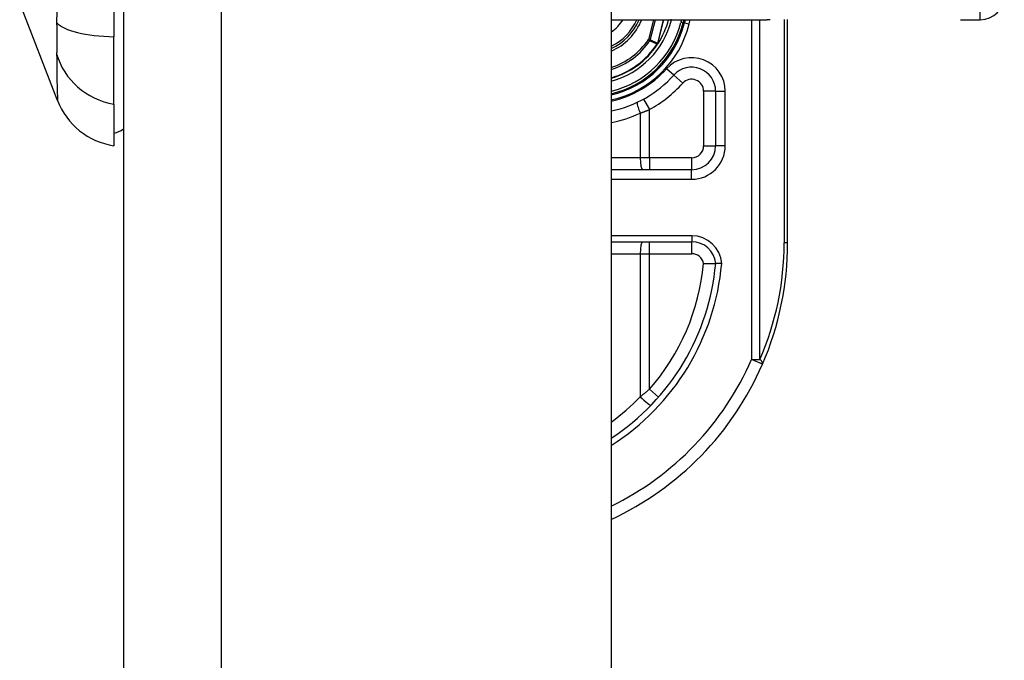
# Model space of a CAD drawing. Header units: inches. Extents: x 5 to 161, y 9 to 87.
# Tile 176 of 195: x 84.68 to 86.29, y 23.69 to 24.74. Entities that reach past the tile are written whole.
import ezdxf

# ---------------------------------------------------------------- set-up
doc = ezdxf.new("R2010")
doc.units = ezdxf.units.IN
doc.header["$MEASUREMENT"] = 0
doc.layers.add('Visible Edges(ANSI)', color=7, linetype='Continuous', lineweight=25)
doc.layers.add('Visible Tangent Edges(ANSI)', color=7, linetype='Continuous', lineweight=25)

msp = doc.modelspace()

# ---------------------------------------------------------------- linework, layer by layer
at = {"layer": 'Visible Edges(ANSI)'}
for p, q in [((84.8453, 62.5151), (84.8453, 21.0341)), ((85.6453, 62.5151), (85.6453, 21.0341)), ((84.8296, 25.5348), (84.8296, 24.7113)), ((84.7371, 24.6065), (84.675, 24.7662)), ((85.6453, 24.7392), (85.9013, 24.7392)), ((85.7634, 24.7339), (85.7648, 24.7392)), ((85.7668, 24.7392), (85.7655, 24.7341)), ((85.9348, 24.3731), (85.9348, 24.7394)), ((86.2183, 24.7392), (86.2508, 24.7392)), ((84.8296, 24.6006), (84.8296, 24.7113)), ((85.7222, 24.6999), (85.7215, 24.6991)), ((85.8167, 24.6219), (85.8167, 24.5325)), ((84.8296, 24.6006), (84.8296, 24.5325)), ((85.7773, 24.4932), (85.6453, 24.4932)), ((85.6453, 24.375), (85.7775, 24.375))]:
    msp.add_line(p, q, dxfattribs=at)
at = {"layer": 'Visible Edges(ANSI)', "flags": 128}
for points in [[(85.7222, 24.7), (85.7222, 24.6999), (85.7222, 24.6999), (85.7221, 24.6999), (85.7221, 24.6998), (85.7221, 24.6998), (85.722, 24.6998), (85.722, 24.6998), (85.7219, 24.6997), (85.7219, 24.6997), (85.7218, 24.6997), (85.7218, 24.6996), (85.7217, 24.6996), (85.7217, 24.6996), (85.7216, 24.6996), (85.7216, 24.6995), (85.7216, 24.6995), (85.7215, 24.6995), (85.7215, 24.6995), (85.7214, 24.6995), (85.7214, 24.6994), (85.7213, 24.6994), (85.7213, 24.6994), (85.7212, 24.6994), (85.7212, 24.6994)], [(85.7224, 24.7002), (85.7224, 24.7001), (85.7224, 24.7001), (85.7224, 24.7001), (85.7224, 24.7001), (85.7224, 24.7001), (85.7224, 24.7001), (85.7223, 24.7001), (85.7223, 24.7001), (85.7223, 24.7001), (85.7223, 24.7001), (85.7223, 24.7001), (85.7223, 24.7001), (85.7223, 24.7001), (85.7223, 24.7), (85.7223, 24.7), (85.7223, 24.7), (85.7223, 24.7), (85.7223, 24.7), (85.7223, 24.7), (85.7223, 24.7), (85.7223, 24.7), (85.7223, 24.7), (85.7222, 24.7), (85.7222, 24.7)], [(85.7969, 24.339), (85.7982, 24.3391), (85.7995, 24.3391), (85.8007, 24.3392), (85.802, 24.3392), (85.8032, 24.3392), (85.8045, 24.3392), (85.8056, 24.3393), (85.8068, 24.3393), (85.8079, 24.3393), (85.8089, 24.3393), (85.8099, 24.3393), (85.8109, 24.3393), (85.8118, 24.3393), (85.8126, 24.3394), (85.8133, 24.3394), (85.814, 24.3394), (85.8146, 24.3394), (85.8152, 24.3394), (85.8156, 24.3394), (85.816, 24.3394), (85.8163, 24.3394), (85.8165, 24.3394), (85.8167, 24.3394), (85.8167, 24.3394)], [(85.8266, 24.3394), (85.8259, 24.3394), (85.8253, 24.3394), (85.8246, 24.3394), (85.824, 24.3394), (85.8234, 24.3394), (85.8228, 24.3394), (85.8222, 24.3394), (85.8216, 24.3394), (85.8211, 24.3394), (85.8206, 24.3394), (85.8201, 24.3394), (85.8196, 24.3394), (85.8192, 24.3394), (85.8187, 24.3394), (85.8184, 24.3394), (85.818, 24.3394), (85.8177, 24.3394), (85.8174, 24.3394), (85.8172, 24.3394), (85.817, 24.3394), (85.8169, 24.3394), (85.8168, 24.3394), (85.8167, 24.3394), (85.8167, 24.3394)]]:
    msp.add_lwpolyline(points, dxfattribs=at)
at = {"layer": 'Visible Edges(ANSI)'}
for centre, radius, start, end in [((86.2508, 24.7786), 0.0394, 270, 0), ((85.6088, 24.7731), 0.089, 294.2119, 337.6397), ((85.6088, 24.7731), 0.1615, 283.0621, 346.0291), ((85.6088, 24.7731), 0.1595, 283.2288, 345.776), ((85.6088, 24.7731), 0.135, 327.2981, 345.4721), ((85.6088, 24.7731), 0.1348, 285.7096, 326.7398), ((85.6088, 24.7731), 0.187, 281.2503, 318.1031), ((85.7773, 24.6219), 0.0394, 0, 138.1031), ((84.8472, 24.6493), 0.1181, 201.2505, 261.3991), ((84.8217, 24.5916), 0.0394, 281.537, 306.8699), ((85.7773, 24.5325), 0.0394, 270, 0), ((85.7775, 24.3357), 0.0394, 5.3938, 90), ((85.4348, 24.3731), 0.5, 336.5561, 0), ((85.4348, 24.3731), 0.3834, 303.3034, 354.9569), ((85.4348, 24.3731), 0.5, 294.8977, 336.5561)]:
    msp.add_arc(centre, radius, start, end, dxfattribs=at)
at = {"layer": 'Visible Tangent Edges(ANSI)'}
for p, q in [((85.0063, 21.0341), (85.0063, 62.5151)), ((86.2508, 24.7392), (86.2508, 24.9361)), ((85.7147, 24.7392), (85.7064, 24.7065)), ((85.7094, 24.7058), (85.7179, 24.7392)), ((85.7312, 24.7392), (85.7214, 24.7004)), ((85.7216, 24.7004), (85.7314, 24.7392)), ((85.7442, 24.7388), (85.7424, 24.7392)), ((85.7442, 24.7388), (85.7443, 24.7392)), ((85.7607, 24.7392), (85.7596, 24.7349)), ((85.7596, 24.7349), (85.7634, 24.7339)), ((85.7655, 24.7341), (85.7636, 24.7346)), ((85.7655, 24.7341), (85.7732, 24.7322)), ((85.7732, 24.7322), (85.7749, 24.7392)), ((85.8755, 24.7392), (85.8755, 24.182)), ((85.8894, 24.182), (85.8894, 24.7392)), ((85.929, 24.7394), (85.929, 24.3731)), ((85.7094, 24.7058), (85.7064, 24.7065)), ((85.7064, 24.7065), (85.709, 24.7048)), ((85.7209, 24.6995), (85.7212, 24.6994)), ((85.7212, 24.6999), (85.7213, 24.6998)), ((85.7212, 24.6994), (85.7215, 24.6991)), ((85.7214, 24.7004), (85.7216, 24.7004)), ((85.748, 24.6482), (85.7363, 24.6587)), ((85.748, 24.6482), (85.7627, 24.635)), ((85.8167, 24.6219), (85.797, 24.6219)), ((85.797, 24.6219), (85.797, 24.5325)), ((85.8167, 24.6219), (85.8324, 24.6219)), ((85.8324, 24.5325), (85.8324, 24.6219)), ((85.6985, 24.609), (85.708, 24.5917)), ((85.693, 24.586), (85.693, 24.5128)), ((85.708, 24.5128), (85.708, 24.5917)), ((85.797, 24.5325), (85.8167, 24.5325)), ((85.8324, 24.5325), (85.8167, 24.5325)), ((85.693, 24.5128), (85.6453, 24.5128)), ((85.708, 24.5128), (85.693, 24.5128)), ((85.708, 24.5128), (85.708, 24.4932)), ((85.7773, 24.5128), (85.708, 24.5128)), ((85.7773, 24.5128), (85.7773, 24.4932)), ((85.7773, 24.4774), (85.7773, 24.4932)), ((85.6453, 24.4774), (85.7773, 24.4774)), ((85.7775, 24.3849), (85.6453, 24.3849)), ((85.708, 24.3554), (85.708, 24.375)), ((85.7775, 24.3849), (85.7775, 24.375)), ((85.7775, 24.3554), (85.7775, 24.375)), ((85.9348, 24.3731), (85.929, 24.3731)), ((85.6453, 24.3554), (85.693, 24.3554)), ((85.693, 24.3554), (85.708, 24.3554)), ((85.693, 24.3554), (85.693, 24.1208)), ((85.708, 24.3554), (85.7775, 24.3554)), ((85.708, 24.133), (85.708, 24.3554)), ((85.8755, 24.182), (85.8894, 24.182)), ((85.8935, 24.1742), (85.8755, 24.182)), ((85.708, 24.133), (85.7228, 24.12))]:
    msp.add_line(p, q, dxfattribs=at)
at = {"layer": 'Visible Tangent Edges(ANSI)', "flags": 128}
for points in [[(84.7357, 24.7527), (84.7356, 24.7345)], [(84.7356, 24.7345), (84.7356, 24.7317), (84.7357, 24.729), (84.7357, 24.7263), (84.7357, 24.7237), (84.7357, 24.7211), (84.7357, 24.7185), (84.7357, 24.716), (84.7358, 24.7136), (84.7358, 24.7112), (84.7358, 24.7089), (84.7358, 24.7066), (84.7358, 24.7044), (84.7358, 24.7022), (84.7358, 24.7001), (84.7358, 24.6981), (84.7358, 24.6962), (84.7357, 24.6943), (84.7357, 24.6925), (84.7357, 24.6907), (84.7357, 24.6891), (84.7357, 24.6875), (84.7357, 24.6859), (84.7356, 24.6845), (84.7356, 24.6831)], [(85.906, 24.7392), (85.9013, 24.7392)], [(85.709, 24.7048), (85.7095, 24.7046), (85.71, 24.7044), (85.7105, 24.7041), (85.711, 24.7039), (85.7115, 24.7037), (85.712, 24.7035), (85.7125, 24.7032), (85.713, 24.703), (85.7135, 24.7028), (85.714, 24.7026), (85.7145, 24.7024), (85.715, 24.7021), (85.7155, 24.7019), (85.716, 24.7017), (85.7164, 24.7015), (85.7169, 24.7013), (85.7174, 24.7011), (85.7179, 24.7008), (85.7184, 24.7006), (85.7189, 24.7004), (85.7194, 24.7002), (85.7199, 24.7), (85.7204, 24.6997), (85.7209, 24.6995)], [(85.7214, 24.7004), (85.7209, 24.7007), (85.7204, 24.7009), (85.7199, 24.7011), (85.7194, 24.7013), (85.7189, 24.7015), (85.7184, 24.7018), (85.7179, 24.702), (85.7174, 24.7022), (85.7169, 24.7024), (85.7164, 24.7026), (85.7159, 24.7029), (85.7154, 24.7031), (85.7149, 24.7033), (85.7144, 24.7035), (85.7139, 24.7038), (85.7134, 24.704), (85.7129, 24.7042), (85.7124, 24.7044), (85.7119, 24.7047), (85.7114, 24.7049), (85.7109, 24.7051), (85.7104, 24.7053), (85.7099, 24.7056), (85.7094, 24.7058)], [(85.7212, 24.6999), (85.7212, 24.6999), (85.7212, 24.6999), (85.7212, 24.6998), (85.7212, 24.6998), (85.7211, 24.6998), (85.7211, 24.6998), (85.7211, 24.6998), (85.7211, 24.6998), (85.7211, 24.6998), (85.7211, 24.6997), (85.7211, 24.6997), (85.7211, 24.6997), (85.7211, 24.6997), (85.721, 24.6997), (85.721, 24.6997), (85.721, 24.6997), (85.721, 24.6996), (85.721, 24.6996), (85.721, 24.6996), (85.721, 24.6996), (85.721, 24.6996), (85.721, 24.6996), (85.7209, 24.6995), (85.7209, 24.6995)], [(85.7214, 24.7004), (85.7214, 24.7004), (85.7214, 24.7004), (85.7214, 24.7004), (85.7214, 24.7003), (85.7214, 24.7003), (85.7214, 24.7003), (85.7214, 24.7003), (85.7214, 24.7002), (85.7213, 24.7002), (85.7213, 24.7002), (85.7213, 24.7002), (85.7213, 24.7002), (85.7213, 24.7001), (85.7213, 24.7001), (85.7213, 24.7001), (85.7213, 24.7001), (85.7213, 24.7), (85.7213, 24.7), (85.7213, 24.7), (85.7212, 24.7), (85.7212, 24.6999), (85.7212, 24.6999), (85.7212, 24.6999), (85.7212, 24.6999)], [(85.7212, 24.6999), (85.7212, 24.6999), (85.7212, 24.6998), (85.7212, 24.6998), (85.7212, 24.6998), (85.7212, 24.6998), (85.7212, 24.6997), (85.7212, 24.6997), (85.7212, 24.6997), (85.7212, 24.6997), (85.7212, 24.6997), (85.7212, 24.6996), (85.7212, 24.6996), (85.7212, 24.6996), (85.7212, 24.6996), (85.7212, 24.6996), (85.7212, 24.6995), (85.7212, 24.6995), (85.7212, 24.6995), (85.7212, 24.6995), (85.7212, 24.6994), (85.7212, 24.6994), (85.7212, 24.6994), (85.7212, 24.6994), (85.7212, 24.6994)], [(85.7212, 24.6994), (85.7212, 24.6994), (85.7212, 24.6994), (85.7212, 24.6994), (85.7212, 24.6994), (85.7212, 24.6995), (85.7212, 24.6995), (85.7212, 24.6995), (85.7212, 24.6995), (85.7212, 24.6995), (85.7212, 24.6996), (85.7213, 24.6996), (85.7213, 24.6996), (85.7213, 24.6996), (85.7213, 24.6996), (85.7213, 24.6996), (85.7213, 24.6997), (85.7213, 24.6997), (85.7213, 24.6997), (85.7213, 24.6997), (85.7213, 24.6997), (85.7213, 24.6998), (85.7213, 24.6998), (85.7213, 24.6998), (85.7213, 24.6998)], [(85.7213, 24.6998), (85.7214, 24.6998), (85.7214, 24.6999), (85.7214, 24.6999), (85.7214, 24.6999), (85.7214, 24.6999), (85.7214, 24.7), (85.7214, 24.7), (85.7214, 24.7), (85.7214, 24.7), (85.7214, 24.7001), (85.7215, 24.7001), (85.7215, 24.7001), (85.7215, 24.7001), (85.7215, 24.7002), (85.7215, 24.7002), (85.7215, 24.7002), (85.7215, 24.7002), (85.7215, 24.7003), (85.7215, 24.7003), (85.7215, 24.7003), (85.7215, 24.7003), (85.7215, 24.7004), (85.7215, 24.7004), (85.7216, 24.7004)], [(84.7356, 24.6831), (84.7357, 24.6749), (84.7358, 24.6694), (84.7358, 24.664), (84.7359, 24.6589), (84.7359, 24.6539), (84.736, 24.6492), (84.7361, 24.6447), (84.7362, 24.6405), (84.7362, 24.6364), (84.7363, 24.6327), (84.7364, 24.6291), (84.7365, 24.6258), (84.7366, 24.6228), (84.7367, 24.62), (84.7367, 24.6174), (84.7368, 24.6152), (84.7369, 24.6131), (84.737, 24.6114), (84.737, 24.6099), (84.7371, 24.6087), (84.7371, 24.6077), (84.7371, 24.607), (84.7371, 24.6066), (84.7371, 24.6065)], [(85.693, 24.586), (85.6937, 24.5863), (85.6943, 24.5865), (85.6949, 24.5867), (85.6955, 24.5869), (85.6962, 24.5872), (85.6968, 24.5874), (85.6974, 24.5876), (85.698, 24.5878), (85.6987, 24.5881), (85.6993, 24.5883), (85.6999, 24.5885), (85.7005, 24.5888), (85.7012, 24.589), (85.7018, 24.5893), (85.7024, 24.5895), (85.703, 24.5897), (85.7037, 24.59), (85.7043, 24.5902), (85.7049, 24.5905), (85.7055, 24.5907), (85.7061, 24.591), (85.7068, 24.5912), (85.7074, 24.5915), (85.708, 24.5917)], [(85.708, 24.133), (85.7074, 24.1325), (85.7068, 24.132), (85.7062, 24.1314), (85.7055, 24.1309), (85.7049, 24.1304), (85.7043, 24.1299), (85.7037, 24.1294), (85.7031, 24.1289), (85.7025, 24.1284), (85.7018, 24.1278), (85.7012, 24.1273), (85.7006, 24.1268), (85.7, 24.1263), (85.6993, 24.1258), (85.6987, 24.1253), (85.6981, 24.1248), (85.6975, 24.1243), (85.6968, 24.1238), (85.6962, 24.1233), (85.6956, 24.1228), (85.6949, 24.1223), (85.6943, 24.1218), (85.6937, 24.1213), (85.693, 24.1208)]]:
    msp.add_lwpolyline(points, dxfattribs=at)
at = {"layer": 'Visible Tangent Edges(ANSI)'}
for centre, radius, start, end in [((85.6088, 24.7731), 0.0655, 303.873, 328.8678), ((85.6088, 24.7731), 0.0855, 295.2808, 336.6625), ((85.6088, 24.7731), 0.0929, 293.125, 338.6346), ((85.6088, 24.7731), 0.1397, 285.1462, 345.776), ((85.6088, 24.7731), 0.1556, 283.5699, 345.776), ((85.6088, 24.7731), 0.1694, 282.4448, 346.0291), ((85.6088, 24.7731), 0.1181, 287.9957, 325.7195), ((85.6088, 24.7731), 0.1212, 287.5222, 325.7195), ((85.6088, 24.7731), 0.1341, 285.7941, 326.7398), ((85.7773, 24.6219), 0.0551, 0, 138.1031), ((85.6088, 24.7731), 0.1713, 282.3002, 318.1031), ((85.6088, 24.7731), 0.2067, 298.671, 318.1031), ((85.7773, 24.6219), 0.0197, 0, 138.1031), ((85.6051, 24.7731), 0.2067, 281.2208, 295.1856), ((85.7773, 24.5325), 0.0551, 270, 0), ((85.7773, 24.5325), 0.0197, 270, 0), ((85.7775, 24.3357), 0.0492, 4.296, 90), ((85.4487, 24.3731), 0.4803, 336.5561, 0), ((85.7775, 24.3357), 0.0197, 9.8056, 90), ((85.4348, 24.3731), 0.3932, 302.3662, 355.0813), ((85.4348, 24.3731), 0.3637, 318.6896, 354.628), ((85.4348, 24.3731), 0.4803, 295.9925, 336.5561), ((85.4311, 24.3731), 0.3637, 306.0906, 316.0814)]:
    msp.add_arc(centre, radius, start, end, dxfattribs=at)
for centre, major_axis, ratio, start_param, end_param in [((84.8495, 24.7488), (-0.118, -0.0053), 0.314585, 0.249322, 1.386592), ((85.7064, 24.7065), (0.00162, 0.00359), 0.779727, 4.57537, 4.849408), ((84.8495, 24.7108), (-0.117, 0.0158), 0.948273, 0.391156, 1.528426), ((85.6968, 24.586), (-0.0084, 0.0178), 0.172316, 0, 1.48994), ((85.6968, 24.5128), (0, -0.0197), 0.189796, 4.712389, 6.283185), ((85.6968, 24.3554), (0, 0.0197), 0.189796, 0, 1.570796), ((85.8755, 24.182), (0.0181, -0.0078), 0.369668, 0, 0.864875), ((85.6968, 24.1208), (0.0142, -0.0137), 0.132897, 4.575244, 6.283185)]:
    msp.add_ellipse(centre, major_axis=major_axis, ratio=ratio, start_param=start_param, end_param=end_param, dxfattribs=at)

doc.saveas('drawing.dxf')
